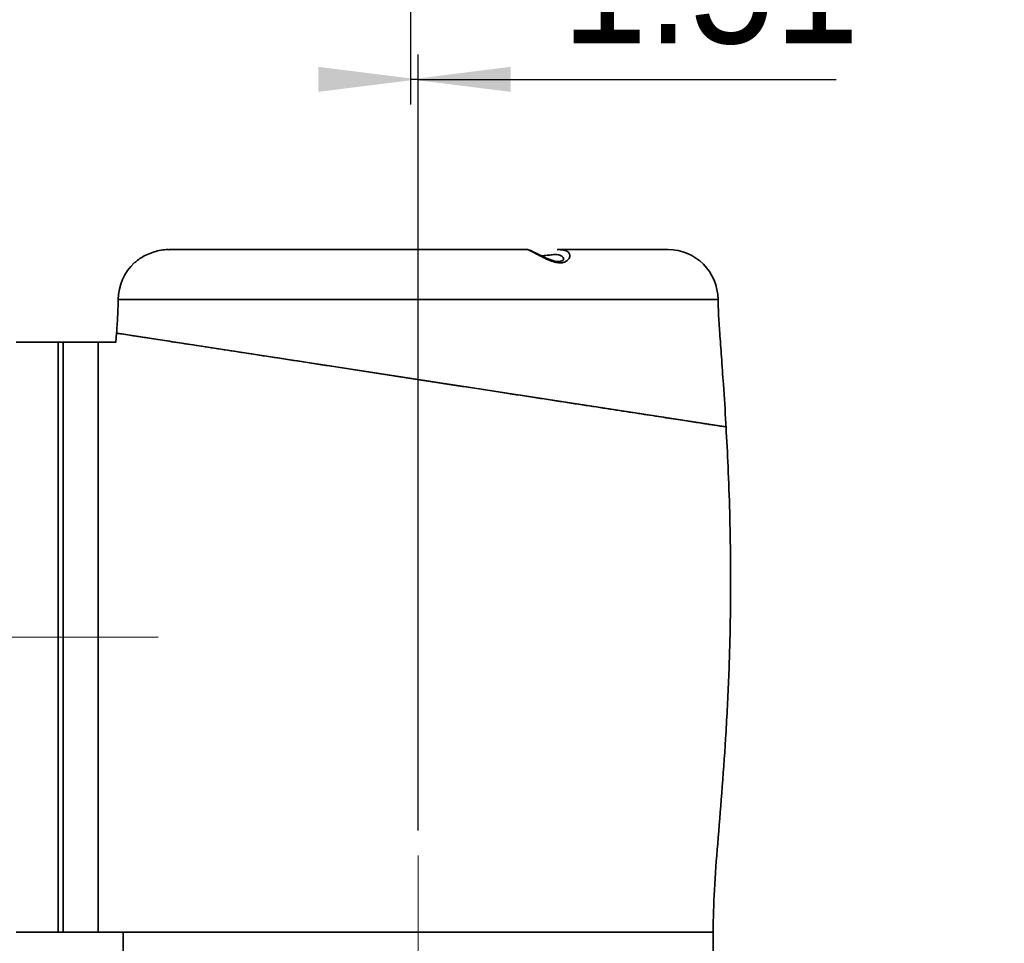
# Model space of a CAD drawing. Header units: millimetres. Extents: x 116 to 166, y 85 to 196.
# Tile 10 of 14: x 147 to 166, y 97 to 116. Entities that reach past the tile are written whole.
import ezdxf

# ---------------------------------------------------------------- set-up
doc = ezdxf.new("R2010")
doc.units = ezdxf.units.MM
doc.linetypes.add('CENTERX2', pattern=[20.32, 12.7, -2.54, 2.54, -2.54])
doc.layers.add('SLD-0', color=179, linetype='Continuous')
doc.layers.add('标注层', color=7, linetype='Continuous')
doc.styles.add('SLDTEXTSTYLE1', font='GOTHIC.TTF', dxfattribs={"width": 0.79431})
doc.styles.add('SLDTEXTSTYLE2', font='GOTHIC.TTF', dxfattribs={"width": 0.913})
doc.dimstyles.new('SLDDIMSTYLE0', dxfattribs={"dimtxt": 2.5, "dimasz": 3.5, "dimexe": 0, "dimexo": 0.0625, "dimgap": 0.625, "dimtad": 2, "dimlfac": 10, "dimrnd": 1e-09, "dimzin": 12, "dimdsep": 46, "dimtxsty": 'SLDTEXTSTYLE1', "dimblk1": 'NONE', "dimblk2": 'NONE', "dimsah": 1, "dimcen": 0.09, "dimadec": 0, "dimazin": 3, "dimtfac": 1, "dimtofl": 0, "dimtmove": 0, "dimatfit": 3, "dimldrblk": 'NONE', "dimfxl": 0, "dimfrac": 2, "dimtolj": 1, "dimtzin": 12, "dimarcsym": 0})

# ---------------------------------------------------------------- blocks, each defined once
blk = doc.blocks.new('_D_4')
at = {"layer": '标注层'}
for p, q in [((154.502, 161.857), (154.502, 119.134)), ((140.238, 113.767), (140.238, 120.134)), ((140.238, 119.634), (154.502, 119.634)), ((154.502, 119.634), (164.584, 119.634))]:
    blk.add_line(p, q, dxfattribs=at)
for points in [[(140.238, 119.634), (142.238, 119.384), (142.238, 119.884)], [(154.502, 119.634), (152.502, 119.884), (152.502, 119.384)]]:
    blk.add_solid(points, dxfattribs=at)
at = {"layer": '标注层', "insert": (155.969, 122.857), "char_height": 2.5, "attachment_point": 1, "style": 'SLDTEXTSTYLE2'}
blk.add_mtext('142.64', dxfattribs=at)
blk = doc.blocks.new('_NONE')
blk = doc.blocks.new('_D_5')
at = {"layer": '标注层'}
for p, q in [((154.502, 161.857), (154.502, 114.191)), ((154.653, 99.667), (154.653, 115.191)), ((154.653, 114.691), (154.502, 114.691)), ((154.653, 114.691), (163.018, 114.691))]:
    blk.add_line(p, q, dxfattribs=at)
for points in [[(154.653, 114.691), (152.653, 114.941), (152.653, 114.441)], [(154.502, 114.691), (156.502, 114.441), (156.502, 114.941)]]:
    blk.add_solid(points, dxfattribs=at)
at = {"layer": '标注层', "insert": (157.535, 117.913), "char_height": 2.5, "attachment_point": 1, "style": 'SLDTEXTSTYLE2'}
blk.add_mtext('1.51', dxfattribs=at)
blk = doc.blocks.new('_D_6')
at = {"layer": '标注层'}
for p, q in [((140.238, 108.037), (140.238, 85.275)), ((154.653, 93.822), (154.653, 85.275)), ((154.653, 85.775), (140.238, 85.775))]:
    blk.add_line(p, q, dxfattribs=at)
for points in [[(140.238, 85.775), (142.238, 85.525), (142.238, 86.025)], [(154.653, 85.775), (152.653, 86.025), (152.653, 85.525)]]:
    blk.add_solid(points, dxfattribs=at)
at = {"layer": '标注层', "insert": (143.139, 88.998), "char_height": 2.5, "attachment_point": 1, "style": 'SLDTEXTSTYLE2'}
blk.add_mtext('144.15', dxfattribs=at)
blk = doc.blocks.new('_D_7')
at = {"layer": '标注层'}
for p, q in [((144.108, 103.537), (127.953, 103.537)), ((128.453, 103.537), (128.453, 91.522)), ((146.253, 91.522), (127.953, 91.522))]:
    blk.add_line(p, q, dxfattribs=at)
for points in [[(128.453, 103.537), (128.203, 101.537), (128.703, 101.537)], [(128.453, 91.522), (128.703, 93.522), (128.203, 93.522)]]:
    blk.add_solid(points, dxfattribs=at)
at = {"layer": '标注层', "insert": (125.23, 93.222), "char_height": 2.5, "attachment_point": 1, "rotation": 90, "style": 'SLDTEXTSTYLE2'}
blk.add_mtext('120.15', dxfattribs=at)

msp = doc.modelspace()

# ---------------------------------------------------------------- linework, layer by layer
at = {"layer": 'SLD-0', "color": 179, "linetype": 'Continuous', "lineweight": 35}
for p, q in [((149.6525, 111.2849), (149.6756, 111.2858)), ((156.8551, 111.2869), (149.665, 111.2869)), ((156.8467, 111.2858), (156.848, 111.2852)), ((156.9089, 111.2665), (156.9078, 111.267)), ((156.956, 111.2435), (156.9089, 111.2665)), ((157.0251, 111.2086), (156.956, 111.2435)), ((157.1199, 111.1607), (157.0251, 111.2086)), ((157.218, 111.1147), (157.1199, 111.1607)), ((157.3084, 111.0789), (157.218, 111.1147)), ((159.6534, 111.2869), (157.4429, 111.2869)), ((157.3886, 111.0564), (157.3084, 111.0789)), ((157.4604, 111.0487), (157.3886, 111.0564)), ((157.5114, 111.0552), (157.4604, 111.0487)), ((157.5467, 111.0711), (157.5114, 111.0552)), ((157.5635, 111.0879), (157.5467, 111.0711)), ((157.5636, 111.0858), (157.5635, 111.0879)), ((148.6189, 109.6149), (148.606, 109.4339)), ((148.6231, 109.6146), (160.8144, 107.739)), ((147.4534, 109.4369), (146.6084, 109.4369)), ((147.5534, 109.4369), (147.4534, 109.4369)), ((147.4534, 109.4369), (147.4534, 97.6369)), ((148.2534, 109.4369), (147.5534, 109.4369)), ((147.5534, 97.6369), (147.5534, 109.4369)), ((148.2534, 109.4369), (148.2534, 97.6369)), ((148.2534, 109.4343), (148.2534, 97.6369)), ((148.2534, 109.4343), (148.4034, 109.4343)), ((148.6093, 109.4369), (148.5762, 109.4369)), ((146.6084, 97.6369), (147.4534, 97.6369)), ((147.4534, 97.6369), (147.5534, 97.6369)), ((147.5534, 97.6369), (148.2534, 97.6369)), ((148.2534, 97.6369), (148.7534, 97.6369)), ((148.7534, 97.6369), (148.7534, 97.1869)), ((160.5534, 97.1869), (160.5534, 97.6369))]:
    msp.add_line(p, q, dxfattribs=at)
at = {"layer": 'SLD-0', "color": 8, "linetype": 'Continuous', "lineweight": 35}
for p, q in [((160.6534, 110.2869), (148.6534, 110.2869)), ((160.5534, 97.6369), (148.7534, 97.6369))]:
    msp.add_line(p, q, dxfattribs=at)
at = {"layer": 'SLD-0', "color": 179, "linetype": 'Continuous', "lineweight": 35}
for centre, start, end in [((159.6534, 110.2869), 0, 90), ((149.6534, 110.2869), 132.42976, 180)]:
    msp.add_arc(centre, 1, start, end, dxfattribs=at)
for points, knots in [([(149.6752, 111.2846), (149.6548, 111.2853), (149.5937, 111.2874), (149.4733, 111.2705), (149.333, 111.2323), (149.1988, 111.175), (149.079, 111.104), (149.0041, 111.0467), (148.9733, 111.0201), (148.9779, 111.0241), (148.9789, 111.0249)], [0, 0, 0, 0, 0.0740701, 0.2213155, 0.3643117, 0.5145467, 0.6803495, 0.8548714, 0.9696877, 1, 1, 1, 1]), ([(156.9078, 111.267), (156.9015, 111.27), (156.8914, 111.2746), (156.8899, 111.2753), (156.8894, 111.2756)], [0, 0, 0, 0, 0.6222377, 1, 1, 1, 1]), ([(148.6534, 110.2869), (148.6512, 110.2014), (148.646, 109.9999), (148.6304, 109.7761), (148.6205, 109.6377), (148.6189, 109.615)], [0, 0, 0, 0, 0.3809975, 0.8987483, 1, 1, 1, 1]), ([(160.8139, 107.739), (160.8129, 107.7607), (160.7985, 108.0452), (160.7664, 108.5133), (160.7235, 109.1182), (160.6897, 109.5894), (160.6622, 109.9705), (160.656, 110.1932), (160.6534, 110.2869)], [0, 0, 0, 0, 0.025534, 0.3347735, 0.5511819, 0.7382012, 0.8898964, 1, 1, 1, 1]), ([(160.8144, 107.739), (160.8069, 107.7402), (160.792, 107.7425), (160.6747, 107.7605), (160.4901, 107.7889), (160.2312, 107.8287), (159.9059, 107.8788), (159.5168, 107.9387), (159.0666, 108.0079), (158.5628, 108.0854), (158.0106, 108.1704), (157.4151, 108.262), (156.7848, 108.359), (156.127, 108.4602), (155.4492, 108.5644), (154.7603, 108.6704), (154.0696, 108.7767), (153.3859, 108.8819), (152.7178, 108.9847), (152.0749, 109.0836), (151.4667, 109.1771), (150.8998, 109.2643), (150.3824, 109.3439), (149.9229, 109.4146), (149.525, 109.4759), (149.1938, 109.5268), (148.9351, 109.5666), (148.7511, 109.5949), (148.6379, 109.6123), (148.627, 109.614), (148.6218, 109.6148)], [0, 0, 0, 0, 0.0352049, 0.0705222, 0.1057276, 0.1409403, 0.1762645, 0.2114787, 0.2469121, 0.282457, 0.3178922, 0.3536852, 0.3895907, 0.4253851, 0.4615288, 0.4977867, 0.5339307, 0.5702668, 0.6067187, 0.6430539, 0.6793347, 0.7157322, 0.7520111, 0.7880029, 0.8241111, 0.8601009, 0.895688, 0.9313902, 0.9669761, 1, 1, 1, 1]), ([(148.5773, 109.4368), (148.575, 109.4368), (148.5638, 109.4364), (148.5289, 109.4356), (148.4799, 109.4347), (148.4353, 109.4343), (148.4096, 109.4343), (148.4034, 109.4343)], [0.53679197, 0.53679197, 0.53679197, 0.53679197, 0.64411434, 0.75145421, 0.85883526, 0.96621693, 1, 1, 1, 1]), ([(160.5534, 97.6369), (160.5602, 97.917), (160.5744, 98.5063), (160.6493, 99.4311), (160.7312, 100.4398), (160.81, 101.5271), (160.8704, 102.6799), (160.9047, 103.8778), (160.9086, 105.0015), (160.8896, 106.0257), (160.8589, 106.9061), (160.8283, 107.4739), (160.8139, 107.739)], [0, 0, 0, 0, 0.0831075, 0.1747913, 0.2750962, 0.3833168, 0.4981005, 0.6174564, 0.7387291, 0.831331, 0.9212672, 1, 1, 1, 1])]:
    msp.add_open_spline(points, degree=3, knots=knots, dxfattribs=at)
at = {"layer": 'SLD-0', "color": 8, "linetype": 'Continuous', "lineweight": 35}
for points, knots in [([(157.4375, 111.2847), (157.4664, 111.2851), (157.5372, 111.2861), (157.6179, 111.2649), (157.6769, 111.2229), (157.6971, 111.1625), (157.6737, 111.0952), (157.6165, 111.048), (157.5448, 111.0235), (157.4623, 111.0188), (157.3444, 111.0444), (157.2161, 111.0971), (157.0807, 111.1663), (156.9577, 111.2329), (156.8758, 111.2748), (156.8405, 111.2884), (156.8458, 111.2861), (156.8467, 111.2858)], [0, 0, 0, 0, 0.0504801, 0.1239978, 0.1962568, 0.2732308, 0.3582236, 0.4309712, 0.4643356, 0.5211946, 0.578372, 0.6526617, 0.7300966, 0.8218756, 0.9100484, 0.9861618, 1, 1, 1, 1]), ([(157.5619, 111.0817), (157.5607, 111.0977), (157.5584, 111.1302), (157.5201, 111.1671), (157.4548, 111.1875), (157.364, 111.1875), (157.2622, 111.1755), (157.1743, 111.1638), (157.1295, 111.1637), (157.1142, 111.1636)], [0, 0, 0, 0, 0.1480747, 0.2991862, 0.4494718, 0.607522, 0.76613, 0.9203195, 1, 1, 1, 1])]:
    msp.add_open_spline(points, degree=3, knots=knots, dxfattribs=at)
at = {"layer": '标注层', "linetype": 'CENTERX2', "lineweight": 18}
for p, q in [((149.4534, 103.5369), (144.6084, 103.5369)), ((154.6534, 94.3219), (154.6534, 99.1669))]:
    msp.add_line(p, q, dxfattribs=at)

# ---------------------------------------------------------------- dimensions: what is measured, and where the dimension line sits
at = {"layer": '标注层'}
for base, p1, p2, picture, middle in [((140.2384, 119.6343), (154.5022, 162.3569), (140.2384, 113.2669), '_D_4', (160.2763, 119.6343)), ((154.6534, 114.6906), (154.5022, 162.3569), (154.6534, 99.1669), '_D_5', (160.2763, 114.6906)), ((154.6534, 85.7751), (140.2384, 108.5369), (154.6534, 94.3219), '_D_6', (147.4459, 85.7751))]:
    dim = msp.add_linear_dim(base=base, p1=p1, p2=p2, dimstyle='SLDDIMSTYLE0', dxfattribs=at)
    dim.commit()
    dim.dimension.update_dxf_attribs({"geometry": picture, "text_midpoint": middle, "dimtype": 160})
dim = msp.add_linear_dim(base=(128.4527, 103.5369), p1=(146.7534, 91.5219), p2=(144.6084, 103.5369), angle=90, dimstyle='SLDDIMSTYLE0', dxfattribs=at)
dim.commit()
dim.dimension.update_dxf_attribs({"geometry": '_D_7', "text_midpoint": (128.4527, 97.5294), "dimtype": 160})

doc.saveas('drawing.dxf')
